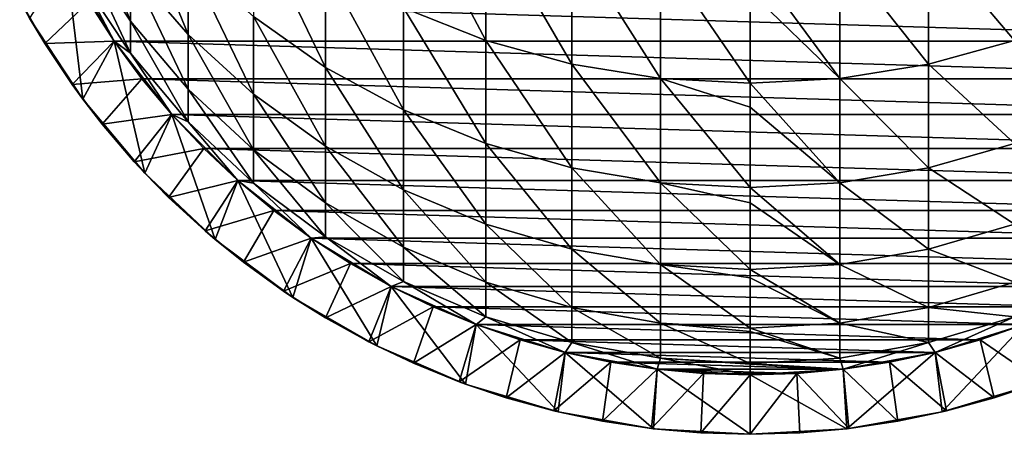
# Model space of a CAD drawing. Header units: metres. Extents: x -109 to 109, y -314 to 82.
# Tile 1 of 191: x -12.29 to 4.28, y -314.42 to -307.45. Entities that reach past the tile are written whole.
import ezdxf

# ---------------------------------------------------------------- set-up
doc = ezdxf.new("R2010")
doc.units = ezdxf.units.M
doc.layers.add('solid_504261_XXX', color=7, linetype='CONTINUOUS')

msp = doc.modelspace()

# ---------------------------------------------------------------- linework, layer by layer
at = {"layer": 'solid_504261_XXX'}
for points in [[(-9.455857, -307.695801, 14.49351), (-9.455857, -306.415497, 18.791492), (-10.427602, -305.320313, 18.415005)], [(-10.427602, -306.573151, 14.209332), (-9.455857, -307.695801, 14.49351), (-10.427602, -305.320313, 18.415005)], [(-4.446262, -307.798553, 24.294586), (-4.446262, -305.70343, 28.567207), (-5.834389, -305.177246, 28.281452)], [(-5.834389, -307.250427, 24.053543), (-4.446262, -307.798553, 24.294586), (-5.834389, -305.177246, 28.281452)], [(-10.427602, -307.472137, 9.914098), (-10.427602, -306.573151, 14.209332), (-11.25833, -305.348694, 13.899391)], [(-11.25833, -306.226166, 9.706979), (-10.427602, -307.472137, 9.914098), (-11.25833, -305.348694, 13.899391)], [(-7.143617, -308.250305, 19.422245), (-7.143617, -306.558502, 23.749258), (-8.356239, -305.732117, 23.385845)], [(-8.356239, -307.396576, 19.128759), (-7.143617, -308.250305, 19.422245), (-8.356239, -305.732117, 23.385845)], [(-2.998006, -308.195465, 24.469126), (-2.998006, -306.084473, 28.774126), (-4.446262, -305.70343, 28.567207)], [(-4.446262, -307.798553, 24.294586), (-2.998006, -308.195465, 24.469126), (-4.446262, -305.70343, 28.567207)], [(4.446262, -307.798553, 24.294586), (4.446262, -305.70343, 28.567207), (2.998006, -306.084473, 28.774126)], [(-1.509208, -308.43576, 24.574804), (-1.509208, -306.315155, 28.899406), (-2.998006, -306.084473, 28.774126)], [(-2.998006, -308.195465, 24.469126), (-1.509208, -308.43576, 24.574804), (-2.998006, -306.084473, 28.774126)], [(2.998006, -308.195465, 24.469126), (2.998006, -306.084473, 28.774126), (1.509208, -306.315155, 28.899406)], [(2.998006, -308.195465, 24.469126), (4.446262, -307.798553, 24.294586), (2.998006, -306.084473, 28.774126)], [(-10.427602, -308.011108, 5.559015), (-10.427602, -307.472137, 9.914098), (-11.25833, -306.226166, 9.706979)], [(-11.25833, -306.752228, 5.45615), (-10.427602, -308.011108, 5.559015), (-11.25833, -306.226166, 9.706979)], [(0, -308.516235, 24.610189), (0, -306.975769, 27.83905), (-1.509208, -306.315155, 28.899406)], [(-1.509208, -308.43576, 24.574804), (0, -308.516235, 24.610189), (-1.509208, -306.315155, 28.899406)], [(1.509208, -308.43576, 24.574804), (1.509208, -306.315155, 28.899406), (0, -306.392395, 28.941357)], [(1.509208, -308.43576, 24.574804), (2.998006, -308.195465, 24.469126), (1.509208, -306.315155, 28.899406)], [(-12.124411, -307.423218, -6.153), (-11.229691, -308.783569, -6.153), (-11.510917, -306.464691, -6.153)], [(-11.510917, -306.464691, -6.153), (-10.698791, -307.808136, -6.153), (-11.510928, -306.464722, 1.261912)], [(-11.510928, -306.464722, 1.261912), (-10.698791, -307.808136, 1.261912), (-11.25833, -306.752228, 5.45615)], [(-10.698791, -307.808136, -6.153), (-10.698791, -307.808136, 1.261912), (-11.510928, -306.464722, 1.261912)], [(-11.229691, -308.783569, -6.153), (-10.698791, -307.808136, -6.153), (-11.510917, -306.464691, -6.153)], [(-8.356239, -308.701538, 14.748085), (-8.356239, -307.396576, 19.128759), (-9.455857, -306.415497, 18.791492)], [(-9.455857, -307.695801, 14.49351), (-8.356239, -308.701538, 14.748085), (-9.455857, -306.415497, 18.791492)], [(1.509208, -308.43576, 24.574804), (0, -306.392395, 28.941357), (0, -306.975769, 27.83905)], [(-9.455857, -308.614532, 10.104002), (-9.455857, -307.695801, 14.49351), (-10.427602, -306.573151, 14.209332)], [(-10.427602, -307.472137, 9.914098), (-9.455857, -308.614532, 10.104002), (-10.427602, -306.573151, 14.209332)], [(-5.834389, -308.965118, 19.66798), (-5.834389, -307.250427, 24.053543), (-7.143617, -306.558502, 23.749258)], [(-7.143617, -308.250305, 19.422245), (-5.834389, -308.965118, 19.66798), (-7.143617, -306.558502, 23.749258)], [(-10.698791, -307.808136, 1.261912), (-10.427602, -308.011108, 5.559015), (-11.25833, -306.752228, 5.45615)], [(1.509208, -308.43576, 24.574804), (0, -306.975769, 27.83905), (0, -308.516235, 24.610189)], [(-12.290834, -307.126709, -34.575649), (-11.870288, -307.846008, -34.575649), (-12.124411, -307.423218, -6.153)], [(-12.290834, -307.126709, -34.575649), (-11.125074, -307.148804, -35.153), (-11.870288, -307.846008, -34.575649)], [(-11.870288, -307.846008, -34.575649), (-11.125074, -307.148804, -35.153), (-10.69875, -307.808197, -35.153)], [(10.69875, -307.808197, -35.153), (-10.69875, -307.808197, -35.153), (-11.125074, -307.148804, -35.153)], [(11.125074, -307.148804, -35.153), (10.69875, -307.808197, -35.153), (-11.125074, -307.148804, -35.153)], [(-4.446262, -309.531372, 19.86264), (-4.446262, -307.798553, 24.294586), (-5.834389, -307.250427, 24.053543)], [(-5.834389, -308.965118, 19.66798), (-4.446262, -309.531372, 19.86264), (-5.834389, -307.250427, 24.053543)], [(-11.407547, -308.539215, -34.575649), (-11.229691, -308.783569, -6.153), (-12.124411, -307.423218, -6.153)], [(-11.870288, -307.846008, -34.575649), (-11.407547, -308.539215, -34.575649), (-12.124411, -307.423218, -6.153)], [(-9.455857, -309.165344, 5.653331), (-9.455857, -308.614532, 10.104002), (-10.427602, -307.472137, 9.914098)], [(-10.427602, -308.011108, 5.559015), (-9.455857, -309.165344, 5.653331), (-10.427602, -307.472137, 9.914098)], [(-7.143617, -309.576691, 14.969612), (-7.143617, -308.250305, 19.422245), (-8.356239, -307.396576, 19.128759)], [(-8.356239, -308.701538, 14.748085), (-7.143617, -309.576691, 14.969612), (-8.356239, -307.396576, 19.128759)], [(-11.870288, -307.846008, -34.575649), (-10.69875, -307.808197, -35.153), (-11.407547, -308.539215, -34.575649)], [(-11.407547, -308.539215, -34.575649), (-10.69875, -307.808197, -35.153), (-10.233459, -308.440552, -35.153)], [(-11.229691, -308.783569, -6.153), (-10.183242, -310.03067, -6.153), (-10.698791, -307.808136, -6.153)], [(-10.698791, -307.808136, 1.261912), (-9.730639, -309.043915, 1.261912), (-10.427602, -308.011108, 5.559015)], [(-9.73063, -309.043884, -6.153), (-9.730639, -309.043915, 1.261912), (-10.698791, -307.808136, 1.261912)], [(-10.698791, -307.808136, -6.153), (-9.73063, -309.043884, -6.153), (-10.698791, -307.808136, 1.261912)], [(-10.183242, -310.03067, -6.153), (-9.73063, -309.043884, -6.153), (-10.698791, -307.808136, -6.153)], [(10.233459, -308.440552, -35.153), (-10.233459, -308.440552, -35.153), (-10.69875, -307.808197, -35.153)], [(10.69875, -307.808197, -35.153), (10.233459, -308.440552, -35.153), (-10.69875, -307.808197, -35.153)], [(-8.356239, -309.637939, 10.274123), (-8.356239, -308.701538, 14.748085), (-9.455857, -307.695801, 14.49351)], [(-9.455857, -308.614532, 10.104002), (-8.356239, -309.637939, 10.274123), (-9.455857, -307.695801, 14.49351)], [(-2.998006, -309.941406, 20.003595), (-2.998006, -308.195465, 24.469126), (-4.446262, -307.798553, 24.294586)], [(-4.446262, -309.531372, 19.86264), (-2.998006, -309.941406, 20.003595), (-4.446262, -307.798553, 24.294586)], [(4.446262, -309.531372, 19.86264), (4.446262, -307.798553, 24.294586), (2.998006, -308.195465, 24.469126)], [(-9.730639, -309.043915, 1.261912), (-9.455857, -309.165344, 5.653331), (-10.427602, -308.011108, 5.559015)], [(-5.834389, -310.309448, 15.155097), (-5.834389, -308.965118, 19.66798), (-7.143617, -308.250305, 19.422245)], [(-7.143617, -309.576691, 14.969612), (-5.834389, -310.309448, 15.155097), (-7.143617, -308.250305, 19.422245)], [(-1.509208, -310.189667, 20.08894), (-1.509208, -308.43576, 24.574804), (-2.998006, -308.195465, 24.469126)], [(-2.998006, -309.941406, 20.003595), (-1.509208, -310.189667, 20.08894), (-2.998006, -308.195465, 24.469126)], [(2.998006, -309.941406, 20.003595), (2.998006, -308.195465, 24.469126), (1.509208, -308.43576, 24.574804)], [(2.998006, -309.941406, 20.003595), (4.446262, -309.531372, 19.86264), (2.998006, -308.195465, 24.469126)], [(-11.407547, -308.539215, -34.575649), (-10.233459, -308.440552, -35.153), (-10.904605, -309.203369, -34.575649)], [(-10.904605, -309.203369, -34.575649), (-10.233459, -308.440552, -35.153), (-9.730702, -309.043823, -35.153)], [(9.730702, -309.043823, -35.153), (-9.730702, -309.043823, -35.153), (-10.233459, -308.440552, -35.153)], [(10.233459, -308.440552, -35.153), (9.730702, -309.043823, -35.153), (-10.233459, -308.440552, -35.153)], [(0, -308.919861, 23.66993), (0, -308.516235, 24.610189), (-1.509208, -308.43576, 24.574804)], [(0, -310.272797, 20.117516), (0, -308.919861, 23.66993), (-1.509208, -308.43576, 24.574804)], [(-1.509208, -310.189667, 20.08894), (0, -310.272797, 20.117516), (-1.509208, -308.43576, 24.574804)], [(1.509208, -310.189667, 20.08894), (1.509208, -308.43576, 24.574804), (0, -308.516235, 24.610189)], [(1.509208, -310.189667, 20.08894), (2.998006, -309.941406, 20.003595), (1.509208, -308.43576, 24.574804)], [(-11.407547, -308.539215, -34.575649), (-10.904605, -309.203369, -34.575649), (-11.229691, -308.783569, -6.153)], [(-8.356239, -310.19931, 5.737821), (-8.356239, -309.637939, 10.274123), (-9.455857, -308.614532, 10.104002)], [(-9.455857, -309.165344, 5.653331), (-8.356239, -310.19931, 5.737821), (-9.455857, -308.614532, 10.104002)], [(1.509208, -310.189667, 20.08894), (0, -308.516235, 24.610189), (0, -308.919861, 23.66993)], [(-10.362963, -309.836548, -34.575649), (-10.183242, -310.03067, -6.153), (-11.229691, -308.783569, -6.153)], [(-10.904605, -309.203369, -34.575649), (-10.362963, -309.836548, -34.575649), (-11.229691, -308.783569, -6.153)], [(-7.143617, -310.528473, 10.42216), (-7.143617, -309.576691, 14.969612), (-8.356239, -308.701538, 14.748085)], [(-8.356239, -309.637939, 10.274123), (-7.143617, -310.528473, 10.42216), (-8.356239, -308.701538, 14.748085)], [(-4.446262, -310.889923, 15.302031), (-4.446262, -309.531372, 19.86264), (-5.834389, -308.965118, 19.66798)], [(-5.834389, -310.309448, 15.155097), (-4.446262, -310.889923, 15.302031), (-5.834389, -308.965118, 19.66798)], [(1.509208, -310.189667, 20.08894), (0, -308.919861, 23.66993), (0, -310.272797, 20.117516)], [(-10.904605, -309.203369, -34.575649), (-9.730702, -309.043823, -35.153), (-10.362963, -309.836548, -34.575649)], [(-10.362963, -309.836548, -34.575649), (-9.730702, -309.043823, -35.153), (-9.19225, -309.615814, -35.153)], [(-10.183242, -310.03067, -6.153), (-8.999051, -311.147919, -6.153), (-9.73063, -309.043884, -6.153)], [(9.19225, -309.615814, -35.153), (-9.19225, -309.615814, -35.153), (-9.730702, -309.043823, -35.153)], [(9.730702, -309.043823, -35.153), (9.19225, -309.615814, -35.153), (-9.730702, -309.043823, -35.153)], [(-9.73063, -309.043884, -6.153), (-8.620595, -310.153961, -6.153), (-9.730639, -309.043915, 1.261912)], [(-9.730639, -309.043915, 1.261912), (-8.620595, -310.153961, 1.261912), (-9.455857, -309.165344, 5.653331)], [(-8.620595, -310.153961, -6.153), (-8.620595, -310.153961, 1.261912), (-9.730639, -309.043915, 1.261912)], [(-8.999051, -311.147919, -6.153), (-8.620595, -310.153961, -6.153), (-9.73063, -309.043884, -6.153)], [(-8.620595, -310.153961, 1.261912), (-8.356239, -310.19931, 5.737821), (-9.455857, -309.165344, 5.653331)], [(-10.362963, -309.836548, -34.575649), (-9.19225, -309.615814, -35.153), (-9.784544, -310.436432, -34.575649)], [(-9.784544, -310.436432, -34.575649), (-9.19225, -309.615814, -35.153), (-8.620614, -310.153931, -35.153)], [(8.620614, -310.153931, -35.153), (-8.620614, -310.153931, -35.153), (-9.19225, -309.615814, -35.153)], [(9.19225, -309.615814, -35.153), (8.620614, -310.153931, -35.153), (-9.19225, -309.615814, -35.153)], [(-5.834389, -311.274139, 10.546111), (-5.834389, -310.309448, 15.155097), (-7.143617, -309.576691, 14.969612)], [(-7.143617, -310.528473, 10.42216), (-5.834389, -311.274139, 10.546111), (-7.143617, -309.576691, 14.969612)], [(-2.998006, -311.310242, 15.408425), (-2.998006, -309.941406, 20.003595), (-4.446262, -309.531372, 19.86264)], [(-4.446262, -310.889923, 15.302031), (-2.998006, -311.310242, 15.408425), (-4.446262, -309.531372, 19.86264)], [(4.446262, -310.889923, 15.302031), (4.446262, -309.531372, 19.86264), (2.998006, -309.941406, 20.003595)], [(-7.143617, -311.099091, 5.811344), (-7.143617, -310.528473, 10.42216), (-8.356239, -309.637939, 10.274123)], [(-8.356239, -310.19931, 5.737821), (-7.143617, -311.099091, 5.811344), (-8.356239, -309.637939, 10.274123)], [(-10.362963, -309.836548, -34.575649), (-9.784544, -310.436432, -34.575649), (-10.183242, -310.03067, -6.153)], [(-1.509208, -311.564758, 15.472843), (-1.509208, -310.189667, 20.08894), (-2.998006, -309.941406, 20.003595)], [(-2.998006, -311.310242, 15.408425), (-1.509208, -311.564758, 15.472843), (-2.998006, -309.941406, 20.003595)], [(2.998006, -311.310242, 15.408425), (2.998006, -309.941406, 20.003595), (1.509208, -310.189667, 20.08894)], [(2.998006, -311.310242, 15.408425), (4.446262, -310.889923, 15.302031), (2.998006, -309.941406, 20.003595)], [(-9.171479, -311.000824, -34.575649), (-8.999051, -311.147919, -6.153), (-10.183242, -310.03067, -6.153)], [(-9.784544, -310.436432, -34.575649), (-9.171479, -311.000824, -34.575649), (-10.183242, -310.03067, -6.153)], [(-9.784544, -310.436432, -34.575649), (-8.620614, -310.153931, -35.153), (-9.171479, -311.000824, -34.575649)], [(-9.171479, -311.000824, -34.575649), (-8.620614, -310.153931, -35.153), (-8.017501, -310.656555, -35.153)], [(-8.999051, -311.147919, -6.153), (-7.692951, -312.120239, -6.153), (-8.620595, -310.153961, -6.153)], [(8.017501, -310.656555, -35.153), (-8.017501, -310.656555, -35.153), (-8.620614, -310.153931, -35.153)], [(8.620614, -310.153931, -35.153), (8.017501, -310.656555, -35.153), (-8.620614, -310.153931, -35.153)], [(-8.620595, -310.153961, 1.261912), (-7.384842, -311.122101, 1.261912), (-8.356239, -310.19931, 5.737821)], [(-7.384834, -311.122101, -6.153), (-7.384842, -311.122101, 1.261912), (-8.620595, -310.153961, 1.261912)], [(-8.620595, -310.153961, -6.153), (-7.384834, -311.122101, -6.153), (-8.620595, -310.153961, 1.261912)], [(-7.692951, -312.120239, -6.153), (-7.384834, -311.122101, -6.153), (-8.620595, -310.153961, -6.153)], [(-7.384842, -311.122101, 1.261912), (-7.143617, -311.099091, 5.811344), (-8.356239, -310.19931, 5.737821)], [(0, -310.527435, 19.359852), (0, -310.272797, 20.117516), (-1.509208, -310.189667, 20.08894)], [(0, -311.649963, 15.494413), (0, -310.527435, 19.359852), (-1.509208, -310.189667, 20.08894)], [(-1.509208, -311.564758, 15.472843), (0, -311.649963, 15.494413), (-1.509208, -310.189667, 20.08894)], [(1.509208, -311.564758, 15.472843), (1.509208, -310.189667, 20.08894), (0, -310.272797, 20.117516)], [(1.509208, -311.564758, 15.472843), (0, -310.272797, 20.117516), (0, -310.527435, 19.359852)], [(1.509208, -311.564758, 15.472843), (2.998006, -311.310242, 15.408425), (1.509208, -310.189667, 20.08894)], [(-4.446262, -311.864807, 10.6443), (-4.446262, -310.889923, 15.302031), (-5.834389, -310.309448, 15.155097)], [(-5.834389, -311.274139, 10.546111), (-4.446262, -311.864807, 10.6443), (-5.834389, -310.309448, 15.155097)], [(-5.834389, -311.852448, 5.872904), (-5.834389, -311.274139, 10.546111), (-7.143617, -310.528473, 10.42216)], [(-7.143617, -311.099091, 5.811344), (-5.834389, -311.852448, 5.872904), (-7.143617, -310.528473, 10.42216)], [(1.509208, -311.564758, 15.472843), (0, -310.527435, 19.359852), (0, -311.649963, 15.494413)], [(-9.171479, -311.000824, -34.575649), (-8.017501, -310.656555, -35.153), (-8.526092, -311.527618, -34.575649)], [(-8.526092, -311.527618, -34.575649), (-8.017501, -310.656555, -35.153), (-7.384717, -311.122192, -35.153)], [(7.384717, -311.122192, -35.153), (-7.384717, -311.122192, -35.153), (-8.017501, -310.656555, -35.153)], [(8.017501, -310.656555, -35.153), (7.384717, -311.122192, -35.153), (-8.017501, -310.656555, -35.153)], [(-2.998006, -312.292511, 10.715399), (-2.998006, -311.310242, 15.408425), (-4.446262, -310.889923, 15.302031)], [(-4.446262, -311.864807, 10.6443), (-2.998006, -312.292511, 10.715399), (-4.446262, -310.889923, 15.302031)], [(4.446262, -311.864807, 10.6443), (4.446262, -310.889923, 15.302031), (2.998006, -311.310242, 15.408425)], [(-9.171479, -311.000824, -34.575649), (-8.526092, -311.527618, -34.575649), (-8.999051, -311.147919, -6.153)], [(-8.526092, -311.527618, -34.575649), (-7.384717, -311.122192, -35.153), (-7.850282, -312.015259, -34.575649)], [(-7.850282, -312.015259, -34.575649), (-7.384717, -311.122192, -35.153), (-6.725361, -311.548492, -35.153)], [(-7.692951, -312.120239, -6.153), (-6.283333, -312.934082, -6.153), (-7.384834, -311.122101, -6.153)], [(-7.384842, -311.122101, 1.261912), (-6.041401, -311.934235, 1.261912), (-7.143617, -311.099091, 5.811344)], [(-6.041401, -311.934235, -6.153), (-6.041401, -311.934235, 1.261912), (-7.384842, -311.122101, 1.261912)], [(-7.384834, -311.122101, -6.153), (-6.041401, -311.934235, -6.153), (-7.384842, -311.122101, 1.261912)], [(-6.283333, -312.934082, -6.153), (-6.041401, -311.934235, -6.153), (-7.384834, -311.122101, -6.153)], [(6.725361, -311.548492, -35.153), (-6.725361, -311.548492, -35.153), (-7.384717, -311.122192, -35.153)], [(7.384717, -311.122192, -35.153), (6.725361, -311.548492, -35.153), (-7.384717, -311.122192, -35.153)], [(-6.041401, -311.934235, 1.261912), (-5.834389, -311.852448, 5.872904), (-7.143617, -311.099091, 5.811344)], [(-7.850282, -312.015259, -34.575649), (-7.692951, -312.120239, -6.153), (-8.999051, -311.147919, -6.153)], [(-8.526092, -311.527618, -34.575649), (-7.850282, -312.015259, -34.575649), (-8.999051, -311.147919, -6.153)], [(-4.446262, -312.449249, 5.921669), (-4.446262, -311.864807, 10.6443), (-5.834389, -311.274139, 10.546111)], [(-5.834389, -311.852448, 5.872904), (-4.446262, -312.449249, 5.921669), (-5.834389, -311.274139, 10.546111)], [(-1.509208, -312.551483, 10.758447), (-1.509208, -311.564758, 15.472843), (-2.998006, -311.310242, 15.408425)], [(-2.998006, -312.292511, 10.715399), (-1.509208, -312.551483, 10.758447), (-2.998006, -311.310242, 15.408425)], [(2.998006, -312.292511, 10.715399), (2.998006, -311.310242, 15.408425), (1.509208, -311.564758, 15.472843)], [(2.998006, -312.292511, 10.715399), (4.446262, -311.864807, 10.6443), (2.998006, -311.310242, 15.408425)], [(-7.850282, -312.015259, -34.575649), (-6.725361, -311.548492, -35.153), (-7.146657, -312.461792, -34.575649)], [(-7.146657, -312.461792, -34.575649), (-6.725361, -311.548492, -35.153), (-6.041399, -311.934204, -35.153)], [(6.041399, -311.934204, -35.153), (-6.041399, -311.934204, -35.153), (-6.725361, -311.548492, -35.153)], [(6.725361, -311.548492, -35.153), (6.041399, -311.934204, -35.153), (-6.725361, -311.548492, -35.153)], [(0, -311.788391, 14.93593), (0, -311.649963, 15.494413), (-1.509208, -311.564758, 15.472843)], [(0, -312.638184, 10.772861), (0, -311.788391, 14.93593), (-1.509208, -311.564758, 15.472843)], [(-1.509208, -312.551483, 10.758447), (0, -312.638184, 10.772861), (-1.509208, -311.564758, 15.472843)], [(1.509208, -312.551483, 10.758447), (1.509208, -311.564758, 15.472843), (0, -311.649963, 15.494413)], [(1.509208, -312.551483, 10.758447), (2.998006, -312.292511, 10.715399), (1.509208, -311.564758, 15.472843)], [(1.509208, -312.551483, 10.758447), (0, -311.649963, 15.494413), (0, -311.788391, 14.93593)], [(-7.146657, -312.461792, -34.575649), (-6.041399, -311.934204, -35.153), (-6.417956, -312.86557, -34.575649)], [(-6.417956, -312.86557, -34.575649), (-6.041399, -311.934204, -35.153), (-5.335368, -312.278015, -35.153)], [(-6.283333, -312.934082, -6.153), (-4.788131, -313.579041, -6.153), (-6.041401, -311.934235, -6.153)], [(-6.041401, -311.934235, 1.261912), (-4.609864, -312.578522, 1.261912), (-5.834389, -311.852448, 5.872904)], [(-4.609859, -312.578522, -6.153), (-4.609864, -312.578522, 1.261912), (-6.041401, -311.934235, 1.261912)], [(-6.041401, -311.934235, -6.153), (-4.609859, -312.578522, -6.153), (-6.041401, -311.934235, 1.261912)], [(-4.788131, -313.579041, -6.153), (-4.609859, -312.578522, -6.153), (-6.041401, -311.934235, -6.153)], [(5.335368, -312.278015, -35.153), (-5.335368, -312.278015, -35.153), (-6.041399, -311.934204, -35.153)], [(6.041399, -311.934204, -35.153), (5.335368, -312.278015, -35.153), (-6.041399, -311.934204, -35.153)], [(-4.609864, -312.578522, 1.261912), (-4.446262, -312.449249, 5.921669), (-5.834389, -311.852448, 5.872904)], [(-2.998006, -312.881378, 5.956981), (-2.998006, -312.292511, 10.715399), (-4.446262, -311.864807, 10.6443)], [(-4.446262, -312.449249, 5.921669), (-2.998006, -312.881378, 5.956981), (-4.446262, -311.864807, 10.6443)], [(1.509208, -312.551483, 10.758447), (0, -311.788391, 14.93593), (0, -312.638184, 10.772861)], [(4.446262, -312.449249, 5.921669), (4.446262, -311.864807, 10.6443), (2.998006, -312.292511, 10.715399)], [(-7.850282, -312.015259, -34.575649), (-7.146657, -312.461792, -34.575649), (-7.692951, -312.120239, -6.153)], [(-6.417956, -312.86557, -34.575649), (-6.283333, -312.934082, -6.153), (-7.692951, -312.120239, -6.153)], [(-7.146657, -312.461792, -34.575649), (-6.417956, -312.86557, -34.575649), (-7.692951, -312.120239, -6.153)], [(-6.417956, -312.86557, -34.575649), (-5.335368, -312.278015, -35.153), (-5.666333, -313.225372, -34.575649)], [(-5.666333, -313.225372, -34.575649), (-5.335368, -312.278015, -35.153), (-4.609891, -312.578522, -35.153)], [(4.609891, -312.578522, -35.153), (-4.609891, -312.578522, -35.153), (-5.335368, -312.278015, -35.153)], [(5.335368, -312.278015, -35.153), (4.609891, -312.578522, -35.153), (-5.335368, -312.278015, -35.153)], [(-4.609864, -312.578522, 1.261912), (-3.111104, -313.045563, 1.261912), (-4.446262, -312.449249, 5.921669)], [(-3.111104, -313.045563, 1.261912), (-2.998006, -312.881378, 5.956981), (-4.446262, -312.449249, 5.921669)], [(-1.509208, -313.143036, 5.978361), (-1.509208, -312.551483, 10.758447), (-2.998006, -312.292511, 10.715399)], [(-2.998006, -312.881378, 5.956981), (-1.509208, -313.143036, 5.978361), (-2.998006, -312.292511, 10.715399)], [(2.998006, -312.881378, 5.956981), (2.998006, -312.292511, 10.715399), (1.509208, -312.551483, 10.758447)], [(2.998006, -312.881378, 5.956981), (4.446262, -312.449249, 5.921669), (2.998006, -312.292511, 10.715399)], [(3.111104, -313.045563, 1.261912), (4.446262, -312.449249, 5.921669), (2.998006, -312.881378, 5.956981)], [(3.111104, -313.045563, 1.261912), (4.609864, -312.578522, 1.261912), (4.446262, -312.449249, 5.921669)], [(-5.666333, -313.225372, -34.575649), (-4.609891, -312.578522, -35.153), (-4.894609, -313.539825, -34.575649)], [(-4.894609, -313.539825, -34.575649), (-4.609891, -312.578522, -35.153), (-3.867481, -312.834686, -35.153)], [(-4.788131, -313.579041, -6.153), (-3.22884, -314.045868, -6.153), (-4.609859, -312.578522, -6.153)], [(3.867481, -312.834686, -35.153), (-3.867481, -312.834686, -35.153), (-4.609891, -312.578522, -35.153)], [(4.609891, -312.578522, -35.153), (3.867481, -312.834686, -35.153), (-4.609891, -312.578522, -35.153)], [(-3.111104, -313.045563, -6.153), (-3.111104, -313.045563, 1.261912), (-4.609864, -312.578522, 1.261912)], [(-4.609859, -312.578522, -6.153), (-3.111104, -313.045563, -6.153), (-4.609864, -312.578522, 1.261912)], [(-3.22884, -314.045868, -6.153), (-3.111104, -313.045563, -6.153), (-4.609859, -312.578522, -6.153)], [(0, -312.694763, 10.425993), (0, -312.638184, 10.772861), (-1.509208, -312.551483, 10.758447)], [(0, -313.230652, 5.985519), (0, -312.694763, 10.425993), (-1.509208, -312.551483, 10.758447)], [(-1.509208, -313.143036, 5.978361), (0, -313.230652, 5.985519), (-1.509208, -312.551483, 10.758447)], [(1.509208, -313.143036, 5.978361), (1.509208, -312.551483, 10.758447), (0, -312.638184, 10.772861)], [(1.509208, -313.143036, 5.978361), (2.998006, -312.881378, 5.956981), (1.509208, -312.551483, 10.758447)], [(4.609859, -312.578522, -6.153), (4.609864, -312.578522, 1.261912), (3.111104, -313.045563, 1.261912)], [(3.111104, -313.045563, -6.153), (4.609859, -312.578522, -6.153), (3.111104, -313.045563, 1.261912)], [(3.22884, -314.045868, -6.153), (4.609859, -312.578522, -6.153), (3.111104, -313.045563, -6.153)], [(3.22884, -314.045868, -6.153), (4.788131, -313.579041, -6.153), (4.609859, -312.578522, -6.153)], [(4.894609, -313.539825, -34.575649), (3.867481, -312.834686, -35.153), (4.609891, -312.578522, -35.153)], [(1.509208, -313.143036, 5.978361), (0, -312.638184, 10.772861), (0, -312.694763, 10.425993)], [(1.509208, -313.143036, 5.978361), (0, -312.694763, 10.425993), (0, -313.230652, 5.985519)], [(-6.417956, -312.86557, -34.575649), (-5.666333, -313.225372, -34.575649), (-6.283333, -312.934082, -6.153)], [(-4.894609, -313.539825, -34.575649), (-4.788131, -313.579041, -6.153), (-6.283333, -312.934082, -6.153)], [(-5.666333, -313.225372, -34.575649), (-4.894609, -313.539825, -34.575649), (-6.283333, -312.934082, -6.153)], [(-4.894609, -313.539825, -34.575649), (-3.867481, -312.834686, -35.153), (-4.105635, -313.80777, -34.575649)], [(-4.105635, -313.80777, -34.575649), (-3.867481, -312.834686, -35.153), (-3.111072, -313.045532, -35.153)], [(3.111072, -313.045532, -35.153), (-3.111072, -313.045532, -35.153), (-3.867481, -312.834686, -35.153)], [(3.867481, -312.834686, -35.153), (3.111072, -313.045532, -35.153), (-3.867481, -312.834686, -35.153)], [(-3.111104, -313.045563, 1.261912), (-1.566977, -313.328522, 1.261912), (-2.998006, -312.881378, 5.956981)], [(-1.566977, -313.328522, 1.261912), (-1.509208, -313.143036, 5.978361), (-2.998006, -312.881378, 5.956981)], [(1.566977, -313.328522, 1.261912), (2.998006, -312.881378, 5.956981), (1.509208, -313.143036, 5.978361)], [(1.566977, -313.328522, 1.261912), (3.111104, -313.045563, 1.261912), (2.998006, -312.881378, 5.956981)], [(4.105635, -313.80777, -34.575649), (3.111072, -313.045532, -35.153), (3.867481, -312.834686, -35.153)], [(4.894609, -313.539825, -34.575649), (4.105635, -313.80777, -34.575649), (3.867481, -312.834686, -35.153)], [(-4.105635, -313.80777, -34.575649), (-3.111072, -313.045532, -35.153), (-3.302242, -314.02829, -34.575649)], [(-3.302242, -314.02829, -34.575649), (-3.111072, -313.045532, -35.153), (-2.343393, -313.210358, -35.153)], [(-3.22884, -314.045868, -6.153), (-1.625232, -314.328644, -6.153), (-3.111104, -313.045563, -6.153)], [(-1.566975, -313.328522, -6.153), (-1.566977, -313.328522, 1.261912), (-3.111104, -313.045563, 1.261912)], [(-3.111104, -313.045563, -6.153), (-1.566975, -313.328522, -6.153), (-3.111104, -313.045563, 1.261912)], [(-1.625232, -314.328644, -6.153), (-1.566975, -313.328522, -6.153), (-3.111104, -313.045563, -6.153)], [(2.343393, -313.210358, -35.153), (-2.343393, -313.210358, -35.153), (-3.111072, -313.045532, -35.153)], [(3.111072, -313.045532, -35.153), (2.343393, -313.210358, -35.153), (-3.111072, -313.045532, -35.153)], [(1.566975, -313.328522, -6.153), (3.111104, -313.045563, -6.153), (1.566977, -313.328522, 1.261912)], [(1.625232, -314.328644, -6.153), (3.111104, -313.045563, -6.153), (1.566975, -313.328522, -6.153)], [(3.111104, -313.045563, -6.153), (3.111104, -313.045563, 1.261912), (1.566977, -313.328522, 1.261912)], [(1.625232, -314.328644, -6.153), (3.22884, -314.045868, -6.153), (3.111104, -313.045563, -6.153)], [(3.302242, -314.02829, -34.575649), (2.343393, -313.210358, -35.153), (3.111072, -313.045532, -35.153)], [(4.105635, -313.80777, -34.575649), (3.302242, -314.02829, -34.575649), (3.111072, -313.045532, -35.153)], [(-3.302242, -314.02829, -34.575649), (-2.343393, -313.210358, -35.153), (-2.486792, -314.200684, -34.575649)], [(-2.486792, -314.200684, -34.575649), (-2.343393, -313.210358, -35.153), (-1.567118, -313.328522, -35.153)], [(1.567118, -313.328522, -35.153), (-1.567118, -313.328522, -35.153), (-2.343393, -313.210358, -35.153)], [(2.343393, -313.210358, -35.153), (1.567118, -313.328522, -35.153), (-2.343393, -313.210358, -35.153)], [(-1.566977, -313.328522, 1.261912), (0, -313.423309, 1.261912), (-1.509208, -313.143036, 5.978361)], [(0, -313.240875, 5.858409), (0, -313.230652, 5.985519), (-1.509208, -313.143036, 5.978361)], [(0, -313.423309, 1.261912), (0, -313.240875, 5.858409), (-1.509208, -313.143036, 5.978361)], [(1.566977, -313.328522, 1.261912), (1.509208, -313.143036, 5.978361), (0, -313.230652, 5.985519)], [(1.566977, -313.328522, 1.261912), (0, -313.230652, 5.985519), (0, -313.240875, 5.858409)], [(1.566977, -313.328522, 1.261912), (0, -313.240875, 5.858409), (0, -313.423309, 1.261912)], [(2.486792, -314.200684, -34.575649), (1.567118, -313.328522, -35.153), (2.343393, -313.210358, -35.153)], [(3.302242, -314.02829, -34.575649), (2.486792, -314.200684, -34.575649), (2.343393, -313.210358, -35.153)], [(-2.486792, -314.200684, -34.575649), (-1.567118, -313.328522, -35.153), (-1.662784, -314.324219, -34.575649)], [(-1.662784, -314.324219, -34.575649), (-1.567118, -313.328522, -35.153), (-0.784717, -313.399597, -35.153)], [(-1.662784, -314.324219, -34.575649), (-0.784717, -313.399597, -35.153), (-0.832962, -314.398499, -34.575649)], [(-1.625232, -314.328644, -6.153), (0, -314.423309, -6.153), (-1.566975, -313.328522, -6.153)], [(0.784717, -313.399597, -35.153), (-0.784717, -313.399597, -35.153), (-1.567118, -313.328522, -35.153)], [(1.567118, -313.328522, -35.153), (0.784717, -313.399597, -35.153), (-1.567118, -313.328522, -35.153)], [(0, -313.423309, -6.153), (0, -313.423309, 1.261912), (-1.566977, -313.328522, 1.261912)], [(-1.566975, -313.328522, -6.153), (0, -313.423309, -6.153), (-1.566977, -313.328522, 1.261912)], [(0, -314.423309, -6.153), (0, -313.423309, -6.153), (-1.566975, -313.328522, -6.153)], [(-0.832962, -314.398499, -34.575649), (-0.784717, -313.399597, -35.153), (0, -313.423309, -35.153)], [(-0.832962, -314.398499, -34.575649), (0, -313.423309, -35.153), (0, -314.423309, -34.575649)], [(0.784717, -313.399597, -35.153), (0, -313.423309, -35.153), (-0.784717, -313.399597, -35.153)], [(1.566975, -313.328522, -6.153), (1.566977, -313.328522, 1.261912), (0, -313.423309, 1.261912)], [(1.566975, -313.328522, -6.153), (0, -313.423309, 1.261912), (0, -313.423309, -6.153)], [(1.625232, -314.328644, -6.153), (1.566975, -313.328522, -6.153), (0, -313.423309, -6.153)], [(0, -314.423309, -34.575649), (0, -313.423309, -35.153), (0.784717, -313.399597, -35.153)], [(0.832962, -314.398499, -34.575649), (0, -314.423309, -34.575649), (0.784717, -313.399597, -35.153)], [(1.625232, -314.328644, -6.153), (0, -313.423309, -6.153), (0, -314.423309, -6.153)], [(1.662784, -314.324219, -34.575649), (0.784717, -313.399597, -35.153), (1.567118, -313.328522, -35.153)], [(1.662784, -314.324219, -34.575649), (0.832962, -314.398499, -34.575649), (0.784717, -313.399597, -35.153)], [(2.486792, -314.200684, -34.575649), (1.662784, -314.324219, -34.575649), (1.567118, -313.328522, -35.153)], [(-4.894609, -313.539825, -34.575649), (-4.105635, -313.80777, -34.575649), (-4.788131, -313.579041, -6.153)], [(-3.302242, -314.02829, -34.575649), (-3.22884, -314.045868, -6.153), (-4.788131, -313.579041, -6.153)], [(-4.105635, -313.80777, -34.575649), (-3.302242, -314.02829, -34.575649), (-4.788131, -313.579041, -6.153)], [(4.105635, -313.80777, -34.575649), (4.788131, -313.579041, -6.153), (3.22884, -314.045868, -6.153)], [(4.894609, -313.539825, -34.575649), (4.788131, -313.579041, -6.153), (4.105635, -313.80777, -34.575649)], [(4.105635, -313.80777, -34.575649), (3.22884, -314.045868, -6.153), (3.302242, -314.02829, -34.575649)], [(-3.302242, -314.02829, -34.575649), (-2.486792, -314.200684, -34.575649), (-3.22884, -314.045868, -6.153)], [(-1.662784, -314.324219, -34.575649), (-1.625232, -314.328644, -6.153), (-3.22884, -314.045868, -6.153)], [(-2.486792, -314.200684, -34.575649), (-1.662784, -314.324219, -34.575649), (-3.22884, -314.045868, -6.153)], [(2.486792, -314.200684, -34.575649), (3.22884, -314.045868, -6.153), (1.625232, -314.328644, -6.153)], [(3.302242, -314.02829, -34.575649), (3.22884, -314.045868, -6.153), (2.486792, -314.200684, -34.575649)], [(2.486792, -314.200684, -34.575649), (1.625232, -314.328644, -6.153), (1.662784, -314.324219, -34.575649)], [(-1.662784, -314.324219, -34.575649), (-0.832962, -314.398499, -34.575649), (-1.625232, -314.328644, -6.153)], [(0, -314.423309, -34.575649), (0, -314.423309, -6.153), (-1.625232, -314.328644, -6.153)], [(-0.832962, -314.398499, -34.575649), (0, -314.423309, -34.575649), (-1.625232, -314.328644, -6.153)], [(0.832962, -314.398499, -34.575649), (1.625232, -314.328644, -6.153), (0, -314.423309, -6.153)], [(0.832962, -314.398499, -34.575649), (0, -314.423309, -6.153), (0, -314.423309, -34.575649)], [(1.662784, -314.324219, -34.575649), (1.625232, -314.328644, -6.153), (0.832962, -314.398499, -34.575649)]]:
    msp.add_3dface(points, dxfattribs=at)

doc.saveas('drawing.dxf')
